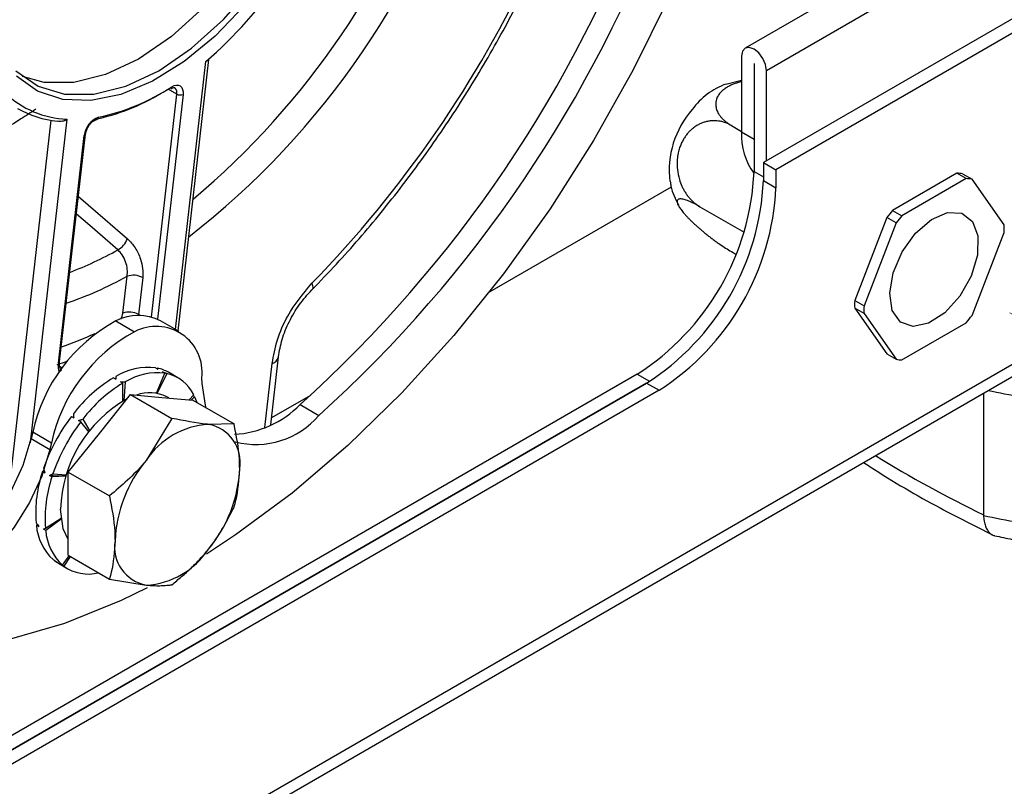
# Model space of a CAD drawing. Header units: millimetres. Extents: x 0 to 420, y 0 to 297.
# Tile 49 of 75: x 192.7 to 197.17, y 108.38 to 111.85. Entities that reach past the tile are written whole.
import ezdxf

# ---------------------------------------------------------------- set-up
doc = ezdxf.new("R2010")
doc.units = ezdxf.units.MM
doc.linetypes.add('PHANTOM', pattern=[12.7, 6.35, -1.27, 1.27, -1.27, 1.27, -1.27])

msp = doc.modelspace()

# ---------------------------------------------------------------- linework, layer by layer
at = {"color": 7, "linetype": 'Continuous', "lineweight": 25}
for p, q in [((197.4112, 112.5457), (195.99, 111.7252)), ((197.508, 112.4435), (196.0868, 111.623)), ((197.8709, 112.2447), (196.0726, 111.2066)), ((197.9275, 112.212), (196.1292, 111.1739)), ((193.4163, 110.4429), (193.5562, 111.673)), ((195.9733, 111.6885), (195.9733, 111.3455)), ((196.0299, 111.6558), (196.0299, 111.3129)), ((196.0302, 111.6556), (196.0302, 111.1657)), ((196.0868, 111.2147), (196.0868, 111.623)), ((195.9733, 111.5781), (195.9022, 111.5607)), ((199.2748, 111.4874), (160.7183, 89.2292)), ((160.684, 89.1552), (199.2428, 111.4148)), ((195.9272, 111.3745), (195.9733, 111.3478)), ((195.9733, 111.3455), (196.0299, 111.3129)), ((192.8733, 110.2969), (192.9906, 111.3285)), ((192.879, 110.3028), (192.9963, 111.3344)), ((196.0299, 111.3129), (196.0302, 111.2967)), ((196.0726, 111.2066), (196.1292, 111.1739)), ((196.0726, 111.2066), (196.0726, 111.1249)), ((196.1292, 111.1739), (196.1292, 111.0922)), ((196.0726, 111.1249), (196.1292, 111.0922)), ((196.9502, 111.158), (196.6587, 110.9897)), ((196.9927, 111.1335), (196.7011, 110.9652)), ((196.9927, 111.1335), (196.9502, 111.158)), ((196.9765, 111.1556), (197.019, 111.1311)), ((197.1647, 110.9237), (197.019, 111.1311)), ((195.6543, 111.0954), (194.8306, 110.6199)), ((195.7843, 111.0062), (195.9845, 110.8906)), ((196.6587, 110.9897), (196.7011, 110.9652)), ((196.6324, 110.957), (196.4866, 110.5812)), ((196.6748, 110.9325), (196.6324, 110.957)), ((196.6748, 110.9325), (196.5291, 110.5567)), ((197.019, 110.5129), (197.1647, 110.8887)), ((195.9272, 110.8029), (195.948, 110.7909)), ((193.1664, 110.5238), (193.1853, 110.6907)), ((193.2557, 110.6848), (193.2367, 110.5179)), ((194.0239, 110.6299), (194.0226, 110.6288)), ((196.4866, 110.5812), (196.5291, 110.5567)), ((196.5291, 110.5217), (196.4866, 110.5462)), ((196.4866, 110.5462), (196.6324, 110.3388)), ((196.5291, 110.5217), (196.6748, 110.3143)), ((193.1341, 110.4883), (193.219, 110.4393)), ((193.421, 110.4402), (193.3362, 110.4892)), ((196.7011, 110.3119), (196.9927, 110.4802)), ((193.8369, 110.0173), (193.8719, 110.3248)), ((193.8719, 110.3248), (193.872, 110.3259)), ((196.6324, 110.3388), (196.6748, 110.3143)), ((192.879, 110.303), (192.879, 110.3028)), ((193.3144, 110.276), (193.325, 110.2699)), ((193.3232, 110.2743), (193.3219, 110.2716)), ((195.4999, 110.2472), (187.7217, 105.7569)), ((193.1232, 110.2305), (193.1338, 110.2243)), ((193.1338, 110.2364), (193.1329, 110.2249)), ((193.3186, 110.1607), (193.3568, 110.2515)), ((193.3656, 110.2498), (193.3218, 110.1602)), ((193.3568, 110.2515), (193.3462, 110.2576)), ((193.4156, 110.2307), (193.3732, 110.2552)), ((193.5253, 110.2051), (193.5242, 110.2304)), ((195.5423, 110.2063), (187.7641, 105.7161)), ((187.7783, 105.7243), (195.5423, 110.2063)), ((193.1657, 110.206), (193.1551, 110.2121)), ((193.1657, 110.1243), (193.1657, 110.206)), ((193.1763, 110.2119), (193.1695, 110.1265)), ((195.5423, 110.2063), (195.5989, 110.1737)), ((195.5989, 110.1737), (187.8207, 105.6834)), ((193.0596, 109.9785), (193.201, 110.1544)), ((193.201, 110.1544), (193.3879, 110.0465)), ((193.201, 110.1544), (193.3424, 110.1418)), ((193.3424, 110.1418), (193.4839, 110.1291)), ((193.3747, 110.1389), (193.3656, 110.1441)), ((193.4671, 110.1306), (193.4873, 110.153)), ((193.4915, 110.1442), (193.4767, 110.1298)), ((194.0168, 110.1501), (193.8404, 110.0483)), ((197.071, 110.161), (197.071, 109.6095)), ((193.4839, 110.1291), (193.6707, 110.0213)), ((193.9701, 110.1088), (194.055, 110.0598)), ((192.9321, 110.0553), (192.9427, 110.0492)), ((193.3879, 110.0465), (193.2717, 109.856)), ((192.9745, 110.0308), (192.9639, 110.0369)), ((193.0127, 109.9842), (192.9745, 110.0308)), ((192.9835, 110.0425), (193.016, 109.9885)), ((193.6707, 110.0213), (193.5546, 110.0193)), ((192.7566, 109.9832), (192.7501, 109.9547)), ((192.7501, 109.9547), (192.8349, 109.9057)), ((192.8414, 109.9343), (192.7566, 109.9832)), ((192.9182, 109.8026), (193.0596, 109.9785)), ((192.8414, 109.9343), (192.8349, 109.9057)), ((192.8102, 109.8066), (192.8016, 109.8061)), ((192.8016, 109.8061), (192.8122, 109.8)), ((192.8441, 109.7816), (192.8335, 109.7878)), ((192.9084, 109.7848), (192.8441, 109.7816)), ((192.8486, 109.7953), (192.91, 109.7898)), ((192.9182, 109.8026), (193.105, 109.6947)), ((192.9182, 109.614), (192.9182, 109.8026)), ((192.9182, 109.4254), (192.9182, 109.614)), ((197.071, 109.6095), (197.071, 109.6067)), ((192.7775, 109.5652), (192.7733, 109.5621)), ((192.7733, 109.5621), (192.7839, 109.5559)), ((192.8144, 109.5489), (192.8852, 109.5937)), ((192.8857, 109.5896), (192.8157, 109.5376)), ((192.8157, 109.5376), (192.8051, 109.5437)), ((192.8916, 109.3815), (192.9216, 109.4234)), ((192.9266, 109.4205), (192.8985, 109.3761)), ((192.9182, 109.4254), (193.105, 109.3176)), ((192.8564, 109.4012), (192.856, 109.4006)), ((192.856, 109.4006), (192.8666, 109.3945)), ((192.8733, 109.3892), (192.9157, 109.3647)), ((192.8985, 109.3761), (192.8879, 109.3822)), ((193.105, 109.3176), (193.2717, 109.2903))]:
    msp.add_line(p, q, dxfattribs=at)
at = {"color": 8, "linetype": 'Continuous', "lineweight": 25}
for p, q in [((193.4044, 110.4498), (193.5425, 111.6642)), ((196.03, 111.6559), (196.0299, 111.6558)), ((193.4106, 111.5169), (193.371, 111.5397)), ((193.4038, 111.5432), (193.4001, 111.5453)), ((193.2957, 110.506), (193.4106, 111.5169)), ((193.4388, 111.5145), (193.3229, 110.4961)), ((192.6529, 109.7463), (192.8408, 111.3981)), ((192.9123, 111.4026), (192.7455, 109.9357)), ((196.0302, 111.1657), (196.0726, 111.1412)), ((193.2367, 110.5179), (193.236, 110.5124)), ((193.2459, 110.5126), (193.2367, 110.5179)), ((192.8906, 110.2752), (192.88, 110.2814)), ((193.8102, 110.0049), (193.8432, 110.2953)), ((195.4999, 110.2472), (195.5562, 110.2146))]:
    msp.add_line(p, q, dxfattribs=at)
at = {"color": 7, "linetype": 'PHANTOM', "lineweight": 18}
msp.add_line((224.6875, 94.6507), (196.7044, 110.805), dxfattribs=at)
at = {"color": 7, "linetype": 'Continuous', "lineweight": 25, "flags": 128}
for points in [[(193.8868, 113.5552), (193.9657, 113.4533), (194.0197, 113.3228), (194.0472, 113.1683), (194.047, 112.9949), (194.0193, 112.8086), (193.9649, 112.6157), (193.8858, 112.4228), (193.7846, 112.2365), (193.6648, 112.063), (193.5304, 111.9083), (193.386, 111.7777), (193.2366, 111.6757), (193.0871, 111.6056), (192.9429, 111.5699), (192.8086, 111.5698), (192.7102, 111.5959)], [(192.6799, 111.6221), (192.7809, 111.5522), (192.9005, 111.5167), (193.0348, 111.5168), (193.1791, 111.5525), (193.3285, 111.6226), (193.4779, 111.7247), (193.6223, 111.8553), (193.7567, 112.0099), (193.8765, 112.1834), (193.9777, 112.3698), (194.0569, 112.5627), (194.1112, 112.7556), (194.1389, 112.9419), (194.1391, 113.1152), (194.1117, 113.2698), (194.0576, 113.4002), (193.9787, 113.5021)], [(194.0042, 113.5103), (194.0806, 113.4132), (194.1346, 113.29), (194.1646, 113.1444), (194.1696, 112.9809), (194.1496, 112.8044), (194.105, 112.6203), (194.0373, 112.4342), (193.9485, 112.2517), (193.8413, 112.0784), (193.719, 111.9195), (193.5853, 111.78), (193.4443, 111.6639), (193.3002, 111.5749), (193.1573, 111.5156), (193.0202, 111.4879), (192.8929, 111.4926), (192.7792, 111.5295), (192.6827, 111.5976)], [(196.073, 113.2864), (195.9996, 112.9565), (195.9027, 112.6224), (195.7833, 112.2874), (195.6425, 111.9542), (195.4816, 111.6261), (195.302, 111.306), (195.1054, 110.9968), (194.8935, 110.7013), (194.6683, 110.4222), (194.4319, 110.162), (194.1863, 109.9231), (193.9338, 109.7078), (193.6767, 109.5178), (193.5449, 109.4314)], [(196.0868, 111.623), (196.0824, 111.6505), (196.0701, 111.6789), (196.0518, 111.7037), (196.03, 111.7212), (196.0083, 111.7288), (195.9899, 111.7252), (195.9777, 111.711), (195.9733, 111.6885)], [(193.3873, 111.5499), (193.3982, 111.5554), (193.4086, 111.5579), (193.4181, 111.5574), (193.4263, 111.5538), (193.4327, 111.5474), (193.437, 111.5384), (193.4391, 111.5272), (193.4388, 111.5145)], [(193.4038, 111.5432), (193.401, 111.5454), (193.4006, 111.5456)], [(197.0214, 110.9398), (197.046, 110.8734), (197.0438, 110.7866), (197.0149, 110.6911), (196.9633, 110.6), (196.8961, 110.5254), (196.8221, 110.4775), (196.7516, 110.4626), (196.6939, 110.4829), (196.6568, 110.5356), (196.6455, 110.6136), (196.6613, 110.7063), (196.7022, 110.8012), (196.7627, 110.8855), (196.8345, 110.9478), (196.908, 110.9797), (196.9732, 110.9769), (197.0214, 110.9398)], [(193.5436, 110.0946), (193.5401, 110.1065), (193.5253, 110.2051)], [(193.4915, 110.1442), (193.5, 110.1233), (193.5016, 110.1189)], [(192.1408, 109.3153), (192.2278, 109.3244), (192.3205, 109.3598), (192.4143, 109.42), (192.5047, 109.5019), (192.5872, 109.6015), (192.6578, 109.7138), (192.713, 109.8335), (192.7501, 109.9547)], [(192.8349, 109.9057), (192.7978, 109.7846), (192.7426, 109.6649), (192.672, 109.5525), (192.5895, 109.4529), (192.4992, 109.371), (192.4053, 109.3109), (192.3127, 109.2754), (192.2257, 109.2663)], [(192.9176, 109.4976), (192.8954, 109.5454), (192.8828, 109.6344)], [(193.2757, 109.2781), (193.1582, 109.2208), (192.9014, 109.1165), (192.6494, 109.043), (192.4045, 109.001), (192.1689, 108.9908), (191.9447, 109.0126), (191.7341, 109.0662), (191.5388, 109.151), (191.3608, 109.2663), (191.2015, 109.411)], [(192.8733, 109.3892), (192.8723, 109.3897), (192.856, 109.4006)]]:
    msp.add_lwpolyline(points, dxfattribs=at)
at = {"color": 8, "linetype": 'Continuous', "lineweight": 25, "flags": 128}
for points in [[(192.9643, 111.053), (193.0862, 110.9475), (193.1862, 110.861)], [(193.143, 110.8103), (193.0158, 110.9204), (192.9552, 110.9729)], [(194.0235, 110.6594), (194.0269, 110.6483), (194.0277, 110.6391), (194.0256, 110.6322), (194.0239, 110.6299)], [(192.9131, 110.3051), (192.9034, 110.3018), (192.8659, 110.2895)]]:
    msp.add_lwpolyline(points, dxfattribs=at)
at = {"color": 8, "linetype": 'Continuous', "lineweight": 25}
for centre, radius, start, end in [((191.1742, 113.8127), 3.7297, 307.8903, 343.3945), ((191.1615, 113.8186), 3.6209, 309.9028, 341.7652), ((193.0415, 111.4145), 0.0143, 286.141, 350.7433), ((192.9885, 111.3363), 0.00804, 285.1016, 346.6174), ((192.2678, 112.3955), 1.8107, 291.2869, 298.9054), ((192.3234, 112.2669), 1.7966, 289.0335, 298.672), ((193.1029, 110.5324), 0.064, 326.0728, 352.2235), ((192.2632, 112.1534), 1.889, 289.2751, 294.2819), ((193.8326, 110.3342), 0.0404, 285.2677, 346.4513), ((192.9614, 110.2846), 0.089, 172.0284, 198.7757), ((192.8712, 110.3047), 0.00804, 285.1016, 346.6174), ((199.4494, 114.533), 5.468, 238.3562, 244.2159)]:
    msp.add_arc(centre, radius, start, end, dxfattribs=at)
at = {"color": 7, "linetype": 'Continuous', "lineweight": 25}
for centre, radius, start, end in [((192.1823, 113.2266), 2.0716, 311.0427, 339.679), ((190.0467, 114.4636), 5.8616, 312.0167, 339.77442), ((190.1316, 114.4146), 5.8616, 312.0167, 339.77442), ((190.2485, 114.3398), 5.2722, 315.7265, 334.9951), ((196.03, 111.6557), 0.000163, 329.9984, 150.007), ((196.0126, 111.2583), 0.3233, 109.7726, 144.3647), ((192.9317, 111.8398), 0.4376, 226.5347, 267.4598), ((192.8477, 112.329), 0.9459, 281.54, 301.3233), ((192.8637, 112.3431), 0.9505, 281.6482, 303.4284), ((193.3781, 111.5484), 0.00932, 308.0648, 8.7023), ((193.38, 111.523), 0.0312, 348.5946, 40.2543), ((193.4274, 111.5479), 0.0353, 241.6521, 288.7935), ((192.9117, 111.8428), 0.4505, 240.2657, 264.6377), ((196.062, 111.1698), 0.4173, 138.4325, 186.8797), ((193.0892, 111.319), 0.0991, 109.8498, 174.4762), ((196.2659, 111.3303), 0.293, 177.0173, 216.4091), ((194.8788, 111.2181), 1.1526, 302.6055, 357.3945), ((194.9212, 111.1773), 1.1526, 302.6055, 357.3945), ((196.9473, 110.9767), 0.1813, 80.7156, 89.0653), ((196.9897, 110.9522), 0.1813, 80.7156, 89.0653), ((194.9778, 111.1446), 1.1526, 302.6055, 357.3945), ((197.2123, 110.5177), 0.7274, 139.5527, 142.8581), ((197.2547, 110.4933), 0.7274, 139.5527, 142.8581), ((196.7409, 110.9062), 0.4242, 357.632, 2.368), ((193.0964, 110.8939), 0.0957, 299.1873, 339.934), ((193.2138, 110.6071), 0.0883, 61.6521, 108.7935), ((196.9105, 110.5637), 0.4242, 177.632, 182.368), ((196.9529, 110.5392), 0.4242, 177.632, 182.368), ((193.236, 110.2887), 0.2241, 63.4453, 117.037), ((193.1948, 110.4402), 0.0883, 61.6521, 108.7935), ((196.4391, 110.9521), 0.7274, 319.5527, 322.8581), ((193.4972, 109.8233), 0.7577, 118.6311, 167.8108), ((193.3168, 110.2548), 0.2089, 353.3084, 117.9094), ((193.5821, 109.7743), 0.7577, 118.6311, 167.8108), ((196.7041, 110.4932), 0.1813, 260.7156, 269.0653), ((193.2825, 109.9901), 0.2877, 83.6331, 121.1099), ((193.2878, 110.1066), 0.1714, 60.1052, 78.0727), ((193.4628, 109.669), 0.6562, 121.1635, 142.6618), ((193.3249, 109.9656), 0.2877, 83.6331, 121.1099), ((193.3273, 110.0768), 0.1772, 25.4375, 77.4926), ((193.5052, 109.6445), 0.6562, 121.1635, 142.6618), ((193.4764, 109.6173), 0.5938, 119.3543, 178.349), ((193.287, 109.982), 0.1802, 64.1062, 109.3066), ((197.5526, 112.2257), 2.1032, 257.3614, 265.6651), ((193.6475, 110.4264), 0.4528, 273.1569, 315.4517), ((193.6103, 109.5412), 0.851, 142.8411, 160.8944), ((193.7705, 110.3019), 0.3736, 255.3556, 319.6073), ((193.6528, 109.5168), 0.851, 142.8411, 160.8944), ((193.5764, 109.6549), 0.3651, 93.4295, 146.5651), ((193.5224, 109.8464), 0.1759, 350.7481, 79.4532), ((193.7436, 109.4633), 0.614, 140.2279, 177.3607), ((193.3486, 109.6181), 0.5784, 161.0261, 184.4274), ((193.3911, 109.5936), 0.5784, 161.0261, 184.4274), ((193.0827, 109.8464), 0.614, 320.2279, 357.3607), ((197.5517, 111.647), 2.0961, 256.7429, 265.671), ((193.0128, 109.5821), 0.2404, 184.786, 227.112), ((193.0552, 109.5576), 0.2404, 184.786, 227.112), ((193.3039, 109.4633), 0.1759, 170.7481, 259.4532), ((193.2499, 109.6548), 0.3651, 273.4295, 326.5651), ((193.0098, 109.5331), 0.1925, 234.6647, 283.8728)]:
    msp.add_arc(centre, radius, start, end, dxfattribs=at)
for points, knots in [([(194.0239, 110.6299), (194.0611, 110.6683), (194.1687, 110.7795), (194.3398, 110.9779), (194.532, 111.2285), (194.711, 111.4931), (194.8722, 111.7641), (194.9808, 111.9716), (195.0352, 112.086), (195.0463, 112.1096)], [0, 0, 0, 0, 0.092213, 0.267092, 0.441936, 0.616723, 0.791484, 0.957084, 1, 1, 1, 1]), ([(195.9733, 111.5728), (195.97, 111.5721), (195.9611, 111.5702), (195.9472, 111.5659), (195.9316, 111.5602), (195.9166, 111.5532), (195.9017, 111.5446), (195.8897, 111.5356), (195.8776, 111.5243), (195.8693, 111.5138), (195.8631, 111.5026), (195.8571, 111.488), (195.8546, 111.4692), (195.8584, 111.4503), (195.8635, 111.4373), (195.8688, 111.4274), (195.8757, 111.4175), (195.884, 111.4076), (195.8939, 111.3981), (195.9076, 111.3866), (195.9196, 111.3792), (195.9272, 111.3745)], [0, 0, 0, 0, 0.025917, 0.069462, 0.113838, 0.161107, 0.208954, 0.267325, 0.30337, 0.376243, 0.413123, 0.450836, 0.565343, 0.648524, 0.690637, 0.733243, 0.778967, 0.824976, 0.871853, 0.919022, 1, 1, 1, 1]), ([(193.3839, 111.5411), (193.3872, 111.5429), (193.3939, 111.5465), (193.3999, 111.5458), (193.4003, 111.5468), (193.4012, 111.5451), (193.4013, 111.545)], [0, 0, 0, 0, 0.301935, 0.617078, 0.979037, 1, 1, 1, 1]), ([(192.7711, 111.4481), (192.7484, 111.4333), (192.7078, 111.407), (192.6671, 111.3811), (192.6491, 111.3697)], [0, 0, 0, 0, 0.56, 1, 1, 1, 1]), ([(192.9123, 111.4026), (192.9089, 111.4004), (192.903, 111.3965), (192.8919, 111.3928), (192.8807, 111.3913), (192.8731, 111.3934), (192.8696, 111.3943)], [0, 0, 0, 0, 0.2895241, 0.500199, 0.7694168, 1, 1, 1, 1]), ([(192.9963, 111.3344), (192.9973, 111.3398), (192.9993, 111.3505), (193.0076, 111.3681), (193.0188, 111.3836), (193.0313, 111.395), (193.0405, 111.3997), (193.0441, 111.4005), (193.0451, 111.4007)], [0, 0, 0, 0, 0.188202, 0.373797, 0.56455, 0.753101, 0.932414, 1, 1, 1, 1]), ([(195.9272, 111.3745), (195.9226, 111.377), (195.9134, 111.3819), (195.8989, 111.3877), (195.8839, 111.3921), (195.8687, 111.395), (195.8534, 111.3963), (195.838, 111.396), (195.8225, 111.3941), (195.807, 111.3905), (195.7919, 111.3853), (195.777, 111.3783), (195.7625, 111.3695), (195.7491, 111.3594), (195.7371, 111.3482), (195.7264, 111.3362), (195.7164, 111.3228), (195.7072, 111.3079), (195.6989, 111.2913), (195.6915, 111.2721), (195.6864, 111.2533), (195.6822, 111.2308), (195.6805, 111.2107), (195.6807, 111.1905), (195.6826, 111.1648), (195.6888, 111.1335), (195.6999, 111.1042), (195.7093, 111.0851), (195.7176, 111.071), (195.727, 111.0574), (195.7376, 111.0444), (195.7491, 111.0325), (195.7643, 111.0189), (195.7766, 111.0111), (195.7843, 111.0062)], [0, 0, 0, 0, 0.0285905, 0.0573524, 0.0866561, 0.1161489, 0.1447478, 0.1735318, 0.2029176, 0.2325209, 0.2614526, 0.2906156, 0.3205581, 0.3507933, 0.3767725, 0.40321, 0.4298888, 0.4570763, 0.486037, 0.515351, 0.5511133, 0.5731969, 0.6178439, 0.6404392, 0.6635449, 0.7336996, 0.7846616, 0.8104633, 0.8365662, 0.8645803, 0.8927683, 0.9214886, 0.9503872, 1, 1, 1, 1]), ([(195.6494, 111.1218), (195.6503, 111.1142), (195.6551, 111.076), (195.673, 111.0412), (195.6874, 111.0133)], [0, 0, 0, 0, 0.196884, 1, 1, 1, 1]), ([(195.7843, 111.0062), (195.7803, 111.0085), (195.7723, 111.013), (195.7569, 111.0212), (195.7375, 111.0304), (195.7162, 111.0385), (195.7015, 111.0417), (195.6925, 111.0417), (195.6873, 111.0406), (195.6834, 111.0383), (195.6812, 111.0348), (195.6805, 111.0303), (195.681, 111.0251), (195.683, 111.0189), (195.6862, 111.0119), (195.6905, 111.0046), (195.6955, 110.997), (195.7015, 110.9889), (195.7085, 110.9802), (195.7165, 110.9709), (195.7253, 110.9613), (195.7347, 110.9515), (195.7448, 110.9415), (195.7555, 110.9313), (195.7668, 110.9209), (195.7787, 110.9104), (195.791, 110.8998), (195.8036, 110.8893), (195.817, 110.8786), (195.8308, 110.8678), (195.8452, 110.857), (195.8597, 110.8465), (195.8879, 110.8268), (195.9098, 110.8134), (195.9272, 110.8029)], [0, 0, 0, 0, 0.025487, 0.051094, 0.103164, 0.16458, 0.227949, 0.257052, 0.286388, 0.31651, 0.346927, 0.373028, 0.399348, 0.426397, 0.453715, 0.476805, 0.500072, 0.523198, 0.546502, 0.570362, 0.59441, 0.617533, 0.640813, 0.664566, 0.688472, 0.712559, 0.736789, 0.761448, 0.786246, 0.813018, 0.839953, 0.867379, 0.894969, 1, 1, 1, 1]), ([(193.1862, 110.861), (193.1985, 110.8483), (193.2232, 110.8228), (193.2461, 110.773), (193.2574, 110.7254), (193.2563, 110.6983), (193.2557, 110.6848)], [0, 0, 0, 0, 0.279957, 0.559796, 0.780095, 1, 1, 1, 1]), ([(193.1853, 110.6907), (193.1861, 110.7012), (193.1876, 110.7222), (193.1794, 110.7566), (193.1644, 110.7881), (193.1499, 110.8032), (193.143, 110.8103)], [0, 0, 0, 0, 0.25008, 0.499894, 0.762632, 1, 1, 1, 1]), ([(193.8432, 110.2953), (193.8496, 110.3307), (193.8625, 110.4016), (193.9197, 110.5344), (193.9841, 110.612), (194.0235, 110.6594)], [0, 0, 0, 0, 0.280338, 0.560893, 1, 1, 1, 1]), ([(193.8719, 110.3257), (193.8764, 110.3518), (193.8855, 110.4042), (193.9193, 110.4861), (193.965, 110.5644), (194.0035, 110.6074), (194.0228, 110.6289)], [0, 0, 0, 0, 0.248782, 0.498584, 0.749036, 1, 1, 1, 1]), ([(192.888, 110.2612), (192.8859, 110.2637), (192.8814, 110.2692), (192.8778, 110.2849), (192.8787, 110.2981), (192.879, 110.3028)], [0, 0, 0, 0, 0.340707, 0.764318, 1, 1, 1, 1]), ([(193.3232, 110.2743), (193.3234, 110.274), (193.3237, 110.2732), (193.3243, 110.2718), (193.3247, 110.2706), (193.325, 110.2699)], [0, 0, 0, 0, 0.250161, 0.500322, 1, 1, 1, 1]), ([(193.1338, 110.2364), (193.1338, 110.2354), (193.1338, 110.2334), (193.1338, 110.2294), (193.1338, 110.2264), (193.1338, 110.2243)], [0, 0, 0, 0, 0.250161, 0.500322, 1, 1, 1, 1]), ([(193.3462, 110.2576), (193.3494, 110.2563), (193.3543, 110.2544), (193.3608, 110.2518), (193.364, 110.2505), (193.3656, 110.2498)], [0, 0, 0, 0, 0.499971, 0.749982, 1, 1, 1, 1]), ([(193.1551, 110.2121), (193.1586, 110.2121), (193.1639, 110.2121), (193.171, 110.212), (193.1745, 110.2119), (193.1763, 110.2119)], [0, 0, 0, 0, 0.499971, 0.749982, 1, 1, 1, 1]), ([(193.4852, 110.1506), (193.4861, 110.1497), (193.4882, 110.1476), (193.4903, 110.1455), (193.4915, 110.1442)], [0, 0, 0, 0, 0.418276, 1, 1, 1, 1]), ([(192.9411, 110.0669), (192.9412, 110.0655), (192.9415, 110.0625), (192.942, 110.0566), (192.9424, 110.0521), (192.9427, 110.0492)], [0, 0, 0, 0, 0.250161, 0.500322, 1, 1, 1, 1]), ([(193.5546, 110.0193), (193.5512, 110.0196), (193.5031, 110.0241), (193.4434, 110.0357), (193.3879, 110.0465)], [0, 0, 0, 0, 0.070185, 1, 1, 1, 1]), ([(192.9639, 110.0369), (192.9672, 110.0379), (192.9721, 110.0393), (192.9786, 110.0411), (192.9819, 110.042), (192.9835, 110.0425)], [0, 0, 0, 0, 0.499971, 0.749982, 1, 1, 1, 1]), ([(193.696, 109.8181), (193.6957, 109.8324), (193.6946, 109.8968), (193.6812, 109.9668), (193.6707, 110.0213)], [0, 0, 0, 0, 0.221046, 1, 1, 1, 1]), ([(193.2717, 109.856), (193.2684, 109.8519), (193.2202, 109.7927), (193.1605, 109.7419), (193.105, 109.6947)], [0, 0, 0, 0, 0.070185, 1, 1, 1, 1]), ([(196.5266, 109.8467), (196.5364, 109.8403), (196.6519, 109.7647), (196.8473, 109.651), (197.0327, 109.5579), (197.1119, 109.5181)], [0, 0, 0, 0, 0.050819, 0.594278, 1, 1, 1, 1]), ([(192.8062, 109.8198), (192.8067, 109.8181), (192.8077, 109.8148), (192.8097, 109.8082), (192.8112, 109.8033), (192.8122, 109.8)], [0, 0, 0, 0, 0.250161, 0.500322, 1, 1, 1, 1]), ([(192.8335, 109.7878), (192.836, 109.789), (192.8397, 109.7909), (192.8448, 109.7934), (192.8473, 109.7947), (192.8486, 109.7953)], [0, 0, 0, 0, 0.499971, 0.749982, 1, 1, 1, 1]), ([(192.8335, 109.7878), (192.8556, 109.7868), (192.8822, 109.7856), (192.9063, 109.7861), (192.9103, 109.7862)], [0, 0, 0, 0, 0.83287, 1, 1, 1, 1]), ([(193.6707, 109.6441), (193.6737, 109.6545), (193.6886, 109.7073), (193.6927, 109.7688), (193.696, 109.8181)], [0, 0, 0, 0, 0.197224, 1, 1, 1, 1]), ([(193.105, 109.6947), (193.1155, 109.6402), (193.1289, 109.5702), (193.1301, 109.5058), (193.1303, 109.4915)], [0, 0, 0, 0, 0.778954, 1, 1, 1, 1]), ([(193.5546, 109.4536), (193.5579, 109.4578), (193.6053, 109.5174), (193.6392, 109.5831), (193.6707, 109.6441)], [0, 0, 0, 0, 0.070185, 1, 1, 1, 1]), ([(197.071, 109.6067), (197.0718, 109.5979), (197.0733, 109.58), (197.0794, 109.5576), (197.0882, 109.5388), (197.0996, 109.5251), (197.1111, 109.5168), (197.1193, 109.5153), (197.1222, 109.5147)], [0, 0, 0, 0, 0.176891, 0.358972, 0.535845, 0.717733, 0.896799, 1, 1, 1, 1]), ([(192.7719, 109.5734), (192.7729, 109.5719), (192.7749, 109.569), (192.7789, 109.5632), (192.7819, 109.5588), (192.7839, 109.5559)], [0, 0, 0, 0, 0.2501611, 0.5003223, 1, 1, 1, 1]), ([(192.8206, 109.5529), (192.8391, 109.5632), (192.8624, 109.5763), (192.8836, 109.5909), (192.888, 109.5939)], [0, 0, 0, 0, 0.794138, 1, 1, 1, 1]), ([(192.8051, 109.5437), (192.8066, 109.5445), (192.8089, 109.5458), (192.812, 109.5476), (192.8136, 109.5485), (192.8144, 109.5489)], [0, 0, 0, 0, 0.499971, 0.749982, 1, 1, 1, 1]), ([(197.1222, 109.5145), (197.1486, 109.5086), (197.2327, 109.4899), (197.3211, 109.481), (197.3817, 109.4749)], [0, 0, 0, 0, 0.314251, 1, 1, 1, 1]), ([(193.1303, 109.4915), (193.127, 109.4422), (193.1229, 109.3807), (193.108, 109.328), (193.105, 109.3176)], [0, 0, 0, 0, 0.802776, 1, 1, 1, 1]), ([(193.3879, 109.2923), (193.4029, 109.3044), (193.433, 109.3286), (193.4761, 109.3677), (193.5173, 109.4091), (193.5421, 109.4387), (193.5546, 109.4536)], [0, 0, 0, 0, 0.247269, 0.495363, 0.746874, 1, 1, 1, 1]), ([(192.8492, 109.406), (192.8507, 109.405), (192.8536, 109.4031), (192.8594, 109.3992), (192.8637, 109.3964), (192.8666, 109.3945)], [0, 0, 0, 0, 0.250161, 0.500322, 1, 1, 1, 1]), ([(192.8879, 109.3822), (192.8885, 109.3821), (192.8894, 109.3819), (192.8907, 109.3816), (192.8913, 109.3816), (192.8916, 109.3815)], [0, 0, 0, 0, 0.499971, 0.749982, 1, 1, 1, 1]), ([(193.2717, 109.2903), (193.275, 109.29), (193.2893, 109.2888), (193.3128, 109.2877), (193.3405, 109.2877), (193.3657, 109.2892), (193.3805, 109.2912), (193.3879, 109.2923)], [0, 0, 0, 0, 0.070013, 0.29978, 0.530809, 0.765015, 1, 1, 1, 1])]:
    msp.add_open_spline(points, degree=3, knots=knots, dxfattribs=at)

doc.saveas('drawing.dxf')
